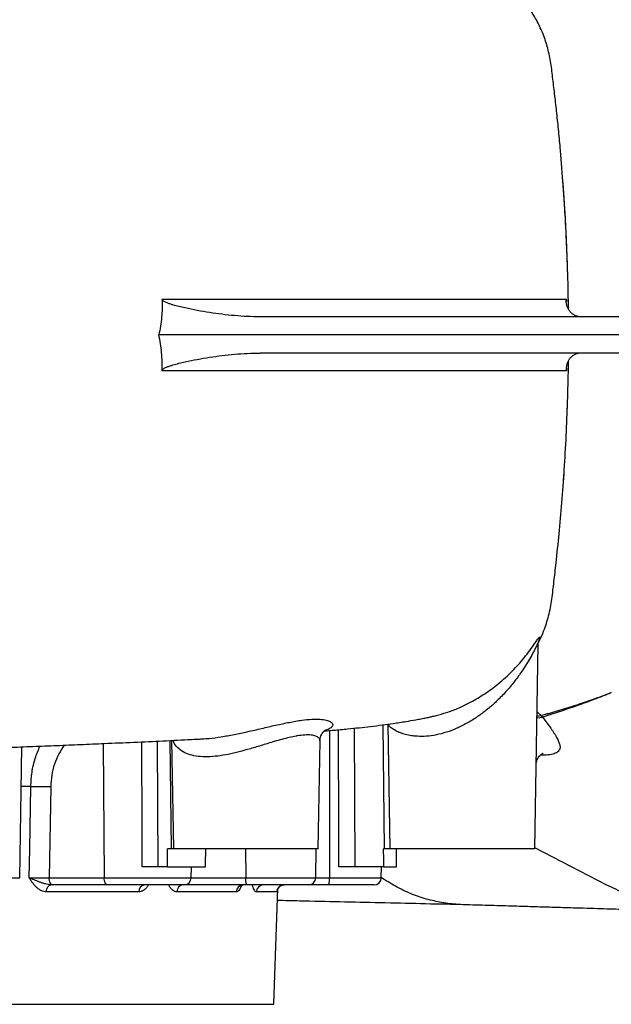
# Model space of a CAD drawing. Header units: millimetres. Extents: x 1861 to 18183, y 1323 to 18697.
# Tile 3 of 17: x 6561 to 8196, y 1850 to 4571. Entities that reach past the tile are written whole.
import ezdxf

# ---------------------------------------------------------------- set-up
doc = ezdxf.new("R2010")
doc.units = ezdxf.units.MM
doc.header["$LTSCALE"] = 5

msp = doc.modelspace()

# ---------------------------------------------------------------- linework, layer by layer
at = {"color": 7, "linetype": 'Continuous', "lineweight": 25}
for p, q in [((8063.4, 4113.1), (8062.8, 4121.3)), ((8350.6, 3749.9), (7225.5, 3749.9)), ((8350.7, 3699.9), (6945.6, 3699.9)), ((8350.6, 3649.9), (7225.5, 3649.9)), ((7984.5, 2279.9), (7994.4, 2844.3)), ((7578.5, 2624.1), (7584.5, 2279.9)), ((6561.3, 2199.5), (6567.6, 2561.4)), ((6980.8, 2579.2), (6986, 2279.9)), ((7061.2, 2583.4), (7065.7, 2583.7)), ((7386, 2279.9), (7391.2, 2577.9)), ((6647, 2451.4), (6642.6, 2199.5)), ((6979.9, 2279.9), (6969.4, 2279.9)), ((6986, 2279.9), (6979.9, 2279.9)), ((7386, 2279.9), (6986, 2279.9)), ((7379.6, 2199.5), (7381, 2279.9)), ((7568.4, 2279.9), (7567, 2279.9)), ((7584.5, 2279.9), (7568.4, 2279.9)), ((7984.5, 2279.9), (7584.5, 2279.9)), ((6970, 2229.9), (6943, 2229.9)), ((6970, 2229.9), (7074.9, 2229.9)), ((7035.2, 2199.5), (7035.8, 2229.9)), ((7567.3, 2229.9), (7487.6, 2229.9)), ((7560.6, 2199.5), (7561.2, 2229.9)), ((7567.3, 2229.9), (7602.2, 2229.9)), ((6642.6, 2199.5), (6794.7, 2199.5)), ((6804.7, 2179.9), (6652.6, 2179.9)), ((7015.2, 2179.9), (6804.7, 2179.9)), ((6905.9, 2179.9), (6906, 2179.9)), ((7190.1, 2179.9), (7018.2, 2179.9)), ((7359.6, 2179.9), (7190.1, 2179.9)), ((7415, 2179.9), (7359.6, 2179.9)), ((7540.6, 2179.9), (7415, 2179.9)), ((7563.8, 2197.8), (7560.6, 2199.9)), ((6890.4, 2160.6), (6635, 2160.6)), ((7159.9, 2160.6), (6995.9, 2160.6)), ((7271.9, 2160.6), (7215.3, 2160.6)), ((7263.3, 1849.9), (7274.5, 2169.6)), ((3838.3, 1849.9), (7263.3, 1849.9))]:
    msp.add_line(p, q, dxfattribs=at)
at = {"color": 8, "linetype": 'Continuous', "lineweight": 25}
for p, q in [((8071.9, 3799), (8072, 3791.4)), ((8072, 3608.3), (8071.9, 3600.8)), ((8074.7, 3497), (8075, 3507.2)), ((7991.2, 2658.6), (8002.2, 2648.2)), ((7486, 2613.1), (7487.6, 2229.9)), ((7564.7, 2622.2), (7568.4, 2279.9)), ((7417.8, 2606.5), (7417.1, 2199.5)), ((6791.5, 2570.6), (6794.7, 2199.5)), ((6940.9, 2577.3), (6943, 2229.9)), ((6976.2, 2579), (6979.9, 2279.9)), ((6592, 2452.2), (6565.7, 2452.3)), ((7185.6, 2279.9), (7185.9, 2199.5)), ((8184, 2179.6), (7984.6, 2282.3)), ((6281.8, 2199.5), (6561.3, 2199.5)), ((6794.7, 2199.5), (7035.2, 2199.5)), ((7018.2, 2179.9), (7017.7, 2180)), ((7035.2, 2199.5), (7185.9, 2199.5)), ((7185.9, 2199.5), (7379.6, 2199.5)), ((7379.6, 2199.5), (7417.1, 2199.5)), ((7417.1, 2199.5), (7560.6, 2199.5))]:
    msp.add_line(p, q, dxfattribs=at)
at = {"color": 8, "linetype": 'Continuous', "lineweight": 25, "flags": 128}
for points in [[(7990.9, 2641.3), (7998.5, 2642.9), (8006.6, 2643.3)], [(7991, 2646.9), (7994.3, 2647.6), (8002.2, 2648.2)], [(7991, 2646.6), (7994.5, 2647.3), (8002.4, 2648)], [(7443.1, 2229.9), (7442.9, 2329.9), (7442.4, 2608.8)], [(6899.9, 2229.9), (6899.5, 2329.9), (6898.5, 2575.3)]]:
    msp.add_lwpolyline(points, dxfattribs=at)
at = {"color": 7, "linetype": 'Continuous', "lineweight": 25, "flags": 128}
for points in [[(6587.5, 2199.2), (6588.9, 2279.8), (6592, 2452.2)], [(6592, 2452.2), (6598.1, 2452.2), (6604.8, 2452.2), (6611.8, 2452.2), (6619, 2452.1), (6626.3, 2451.9), (6633.5, 2451.8), (6640.4, 2451.6), (6647, 2451.4)], [(6635, 2160.6), (6635.3, 2164.4), (6636.1, 2168), (6637.3, 2171.3), (6638.8, 2174.3), (6640.7, 2176.6), (6642.9, 2178.4), (6645.2, 2179.5), (6647.6, 2179.9)], [(6652.6, 2179.9), (6650.6, 2180.2), (6648.8, 2181.4), (6647, 2183.2), (6645.5, 2185.6), (6644.3, 2188.6), (6643.4, 2192), (6642.8, 2195.7), (6642.6, 2199.5)], [(6804.7, 2179.9), (6802.8, 2180.2), (6800.9, 2181.4), (6799.2, 2183.2), (6797.7, 2185.6), (6796.5, 2188.6), (6795.5, 2192), (6795, 2195.7), (6794.7, 2199.5)], [(7190.1, 2179.9), (7189.3, 2180.2), (7188.5, 2181.4), (7187.8, 2183.2), (7187.2, 2185.6), (7186.6, 2188.6), (7186.3, 2192), (7186, 2195.7), (7185.9, 2199.5)]]:
    msp.add_lwpolyline(points, dxfattribs=at)
at = {"color": 7, "linetype": 'Continuous', "lineweight": 25}
for centre, radius, start, end in [((6908.4, 2162), 18, 97.7388, 184.5973), ((7014.4, 2161.5), 18.5, 95.2422, 182.8214), ((7015.2, 2199.9), 20, 270, 359), ((7179.2, 2160.6), 19.3, 91.9421, 179.9888), ((7235, 2160.2), 19.6, 90.9664, 179.0238), ((7291.8, 2159.9), 20, 90.0371, 178.0406), ((7359.6, 2199.9), 20, 270, 359), ((7368.8, 2194.7), 48.5, 342.1811, 5.6756), ((7540.6, 2199.9), 20, 270, 359)]:
    msp.add_arc(centre, radius, start, end, dxfattribs=at)
for centre, major_axis, ratio, start_param, end_param in [((5550.8, -2016.9), (-1472.8, 119306.3), 0.012341, 4.747839, 4.748259), ((5550.8, -2016.9), (1472.8, 119306.3), 0.012341, 4.748144, 4.748564), ((5550.8, 50799.7), (-1296.5, 119306.3), 0.01366, 4.292962, 4.293421), ((5550.8, -54833.5), (1296.5, 119306.3), 0.01366, 5.211247, 5.211724)]:
    msp.add_ellipse(centre, major_axis=major_axis, ratio=ratio, start_param=start_param, end_param=end_param, dxfattribs=at)
for points, knots in [([(7997.7, 4768), (8003.5, 4765.9), (8009.5, 4763.8), (8021.6, 4759.7), (8027.8, 4757.7), (8046.6, 4751.6), (8059.2, 4747.3), (8097.3, 4734.1), (8123.1, 4724.7), (8162.2, 4709.5), (8175.3, 4704.2), (8201.5, 4693.3), (8214.5, 4687.6), (8234, 4678.6), (8240.5, 4675.6), (8253.5, 4669.3), (8260, 4666.1), (8279.3, 4656.2), (8292, 4649.2), (8317.2, 4634.3), (8329.6, 4626.4), (8354, 4609.3), (8366, 4600.1), (8383.5, 4585.3), (8389.3, 4580.2), (8400.7, 4569.6), (8406.2, 4564.1), (8417.1, 4552.8), (8422.4, 4546.9), (8432.7, 4534.7), (8437.8, 4528.4), (8452.4, 4508.7), (8461.6, 4494.5), (8472, 4475.1), (8474, 4471.2), (8478, 4463), (8479.9, 4458.9), (8485.3, 4446.4), (8488.7, 4437.7), (8493.1, 4424.4), (8494.5, 4419.8), (8497.2, 4410.6), (8498.4, 4405.9), (8502, 4391.8), (8504.3, 4382.2), (8508.8, 4362.7), (8511, 4352.9), (8515.2, 4332.9), (8517.3, 4322.7), (8519.3, 4312.5)], [0, 0, 0, 0, 0.03125, 0.03125, 0.0625, 0.0625, 0.125, 0.125, 0.25, 0.25, 0.3125, 0.3125, 0.375, 0.375, 0.40625, 0.40625, 0.4375, 0.4375, 0.5, 0.5, 0.5625, 0.5625, 0.625, 0.625, 0.65625, 0.65625, 0.6875, 0.6875, 0.71875, 0.71875, 0.75, 0.75, 0.8125, 0.8125, 0.828125, 0.828125, 0.84375, 0.84375, 0.875, 0.875, 0.890625, 0.890625, 0.90625, 0.90625, 0.9375, 0.9375, 0.96875, 0.96875, 1, 1, 1, 1]), ([(8077.6, 3772.1), (8077.5, 3783), (8077.2, 3828), (8074.7, 3907.6), (8070.2, 4010.2), (8063.8, 4111.2), (8057.1, 4195), (8050.9, 4261.6), (8045.7, 4311.8), (8040.4, 4359.9), (8034.7, 4406), (8029.8, 4450.2), (8021.4, 4492), (8008.5, 4530.6), (7992.2, 4566.2), (7972.7, 4598.6), (7953.3, 4625.2), (7939.3, 4639.9), (7933.8, 4645.7)], [0, 0, 0, 0, 0.036033, 0.149689, 0.264635, 0.377673, 0.486073, 0.544206, 0.600147, 0.653836, 0.705304, 0.754579, 0.801598, 0.8467, 0.890003, 0.932046, 0.973044, 1, 1, 1, 1]), ([(8066, 4074.7), (8065.7, 4080.3), (8064.9, 4091.6), (8064.1, 4104.1), (8063.6, 4110.6), (8063.5, 4112)], [0, 0, 0, 0, 0.43211, 0.877957, 1, 1, 1, 1]), ([(8073.4, 3932.4), (8072.5, 3956.8), (8070.6, 4004.4), (8067.4, 4051.6), (8065.8, 4074.7)], [0, 0, 0, 0, 0.511958, 1, 1, 1, 1]), ([(6954.8, 3798.9), (6955.4, 3782.2), (6955, 3765.5), (6952.7, 3740.6), (6951.7, 3732.4), (6949.1, 3716), (6947.5, 3707.9), (6945.6, 3699.9)], [0, 0, 0, 0, 0.5, 0.5, 0.75, 0.75, 1, 1, 1, 1]), ([(6954.8, 3798.9), (7032.8, 3798.9), (7107.5, 3798.9), (7250.3, 3798.9), (7318.5, 3798.9), (7416, 3798.9), (7447.7, 3798.9), (7493.9, 3798.9), (7509.1, 3798.9), (7539.2, 3798.9), (7554, 3798.9), (7583.1, 3798.9), (7597.4, 3798.9), (7625.6, 3798.9), (7639.4, 3798.9), (7666.5, 3798.9), (7679.8, 3798.9), (7705.8, 3798.9), (7718.5, 3798.9), (7743.3, 3798.9), (7755.4, 3798.9), (7778.9, 3798.9), (7790.3, 3798.9), (7823.5, 3798.9), (7844.4, 3798.9), (7902.9, 3798.9), (7936.7, 3798.9), (7993.8, 3798.9), (8017.2, 3798.9), (8039.6, 3798.9), (8043.7, 3798.9), (8051.3, 3798.9), (8054.7, 3798.9), (8063.9, 3799), (8068.6, 3799), (8071.9, 3799)], [0, 0, 0, 0, 0.125, 0.125, 0.25, 0.25, 0.3125, 0.3125, 0.34375, 0.34375, 0.375, 0.375, 0.40625, 0.40625, 0.4375, 0.4375, 0.46875, 0.46875, 0.5, 0.5, 0.53125, 0.53125, 0.5625, 0.5625, 0.625, 0.625, 0.75, 0.75, 0.875, 0.875, 0.90625, 0.90625, 0.9375, 0.9375, 1, 1, 1, 1]), ([(7225.5, 3749.9), (7213.7, 3749.9), (7202, 3750.2), (7178.6, 3751.3), (7166.9, 3752.2), (7143.7, 3754.2), (7132.1, 3755.5), (7109, 3758.3), (7097.6, 3759.9), (7074.7, 3763.4), (7063.3, 3765.4), (7040.6, 3769.6), (7029.4, 3771.8), (7012.5, 3775.6), (7007, 3776.9), (6995.8, 3779.7), (6990.3, 3781.2), (6982, 3783.6), (6979.3, 3784.5), (6973.8, 3786.3), (6971.1, 3787.3), (6967.1, 3788.9), (6965.8, 3789.5), (6963.2, 3790.8), (6961.9, 3791.4), (6959.3, 3792.9), (6958.1, 3793.8), (6956.5, 3795.3), (6955.9, 3795.9), (6955.3, 3796.9), (6955.1, 3797.3), (6954.9, 3798.1), (6954.8, 3798.5), (6954.8, 3798.9)], [0, 0, 0, 0, 0.125, 0.125, 0.25, 0.25, 0.375, 0.375, 0.5, 0.5, 0.625, 0.625, 0.75, 0.75, 0.8125, 0.8125, 0.875, 0.875, 0.90625, 0.90625, 0.9375, 0.9375, 0.953125, 0.953125, 0.96875, 0.96875, 0.984375, 0.984375, 0.992187, 0.992187, 0.996094, 0.996094, 1, 1, 1, 1]), ([(8113.2, 3749.9), (8109.3, 3749.9), (8105.7, 3750.4), (8100.8, 3751.8), (8099.2, 3752.3), (8096.1, 3753.6), (8094.6, 3754.3), (8090.5, 3756.6), (8088, 3758.5), (8083.7, 3762.5), (8081.7, 3764.7), (8078.4, 3769.4), (8077, 3771.9), (8074.7, 3777), (8073.8, 3779.6), (8072.5, 3785), (8072.1, 3787.7), (8071.7, 3791.9), (8071.7, 3793.3), (8071.7, 3795.4), (8071.7, 3796.1), (8071.8, 3797.6), (8071.8, 3798.3), (8071.9, 3799)], [0, 0, 0, 0, 0.125, 0.125, 0.1875, 0.1875, 0.25, 0.25, 0.375, 0.375, 0.5, 0.5, 0.625, 0.625, 0.75, 0.75, 0.875, 0.875, 0.9375, 0.9375, 0.96875, 0.96875, 1, 1, 1, 1]), ([(6954.8, 3600.8), (6955.4, 3617.6), (6955, 3634.2), (6952.7, 3659.1), (6951.7, 3667.4), (6949.1, 3683.7), (6947.5, 3691.8), (6945.6, 3699.9)], [0, 0, 0, 0, 0.5, 0.5, 0.75, 0.75, 1, 1, 1, 1]), ([(6954.8, 3600.8), (6954.8, 3601.7), (6955.1, 3602.5), (6956, 3603.8), (6956.5, 3604.4), (6957.6, 3605.5), (6958.2, 3606), (6959.4, 3606.8), (6960, 3607.2), (6961.9, 3608.4), (6963.2, 3609), (6965.9, 3610.3), (6967.2, 3610.8), (6971.2, 3612.5), (6973.9, 3613.5), (6979.4, 3615.3), (6982.1, 3616.1), (6990.4, 3618.6), (6995.9, 3620.1), (7007.1, 3622.9), (7012.7, 3624.2), (7029.5, 3627.9), (7040.8, 3630.2), (7063.4, 3634.4), (7074.8, 3636.3), (7109, 3641.6), (7132, 3644.5), (7166.8, 3647.6), (7178.5, 3648.4), (7201.9, 3649.5), (7213.7, 3649.9), (7225.5, 3649.9)], [0, 0, 0, 0, 0.007812, 0.007812, 0.015625, 0.015625, 0.023437, 0.023437, 0.03125, 0.03125, 0.046875, 0.046875, 0.0625, 0.0625, 0.09375, 0.09375, 0.125, 0.125, 0.1875, 0.1875, 0.25, 0.25, 0.375, 0.375, 0.5, 0.5, 0.75, 0.75, 0.875, 0.875, 1, 1, 1, 1]), ([(8113.2, 3649.9), (8109.3, 3649.9), (8105.7, 3649.3), (8100.8, 3648), (8099.2, 3647.4), (8096.1, 3646.2), (8094.6, 3645.4), (8090.5, 3643.1), (8088, 3641.3), (8083.7, 3637.3), (8081.7, 3635.1), (8078.4, 3630.3), (8077, 3627.9), (8074.7, 3622.8), (8073.8, 3620.2), (8072.5, 3614.8), (8072.1, 3612), (8071.7, 3607.8), (8071.7, 3606.4), (8071.7, 3604.3), (8071.7, 3603.6), (8071.8, 3602.2), (8071.8, 3601.5), (8071.9, 3600.8)], [0, 0, 0, 0, 0.125, 0.125, 0.1875, 0.1875, 0.25, 0.25, 0.375, 0.375, 0.5, 0.5, 0.625, 0.625, 0.75, 0.75, 0.875, 0.875, 0.9375, 0.9375, 0.96875, 0.96875, 1, 1, 1, 1]), ([(8043.6, 3069.1), (8046.5, 3096), (8052.4, 3151.7), (8059.9, 3237.7), (8066.5, 3328.2), (8071.8, 3421.5), (8075.5, 3515.7), (8077.4, 3584.6), (8077.6, 3621.8), (8077.7, 3627.8)], [0, 0, 0, 0, 0.145146, 0.299894, 0.462731, 0.630976, 0.80074, 0.967832, 1, 1, 1, 1]), ([(8071.9, 3600.8), (8068.6, 3600.8), (8063.9, 3600.8), (8054.7, 3600.8), (8051.3, 3600.8), (8043.8, 3600.8), (8039.6, 3600.8), (8017.3, 3600.8), (7994, 3600.8), (7936.9, 3600.8), (7903.2, 3600.8), (7844.8, 3600.8), (7824, 3600.8), (7790.8, 3600.8), (7779.4, 3600.8), (7755.9, 3600.8), (7743.8, 3600.8), (7719.1, 3600.8), (7706.5, 3600.8), (7680.5, 3600.8), (7667.3, 3600.8), (7640.2, 3600.8), (7626.4, 3600.8), (7598.3, 3600.8), (7584, 3600.8), (7554.9, 3600.8), (7540.1, 3600.8), (7510.1, 3600.8), (7494.9, 3600.8), (7448.7, 3600.8), (7417, 3600.8), (7319.5, 3600.8), (7251.2, 3600.8), (7143.7, 3600.8), (7107, 3600.8), (7050.8, 3600.8), (7031.8, 3600.8), (6993.6, 3600.8), (6974.3, 3600.8), (6954.8, 3600.8)], [0, 0, 0, 0, 0.0625, 0.0625, 0.09375, 0.09375, 0.125, 0.125, 0.25, 0.25, 0.375, 0.375, 0.4375, 0.4375, 0.46875, 0.46875, 0.5, 0.5, 0.53125, 0.53125, 0.5625, 0.5625, 0.59375, 0.59375, 0.625, 0.625, 0.65625, 0.65625, 0.6875, 0.6875, 0.75, 0.75, 0.875, 0.875, 0.9375, 0.9375, 0.96875, 0.96875, 1, 1, 1, 1]), ([(8063, 3280.3), (8063, 3281.2), (8063.4, 3286.3), (8064.2, 3297.6), (8064.9, 3308.6), (8065.3, 3314.2)], [0, 0, 0, 0, 0.097118, 0.539169, 1, 1, 1, 1]), ([(7994.7, 2850.1), (7995.7, 2851.8), (8001.2, 2861.9), (8011.4, 2886.2), (8024.2, 2924), (8032.4, 2970.1), (8037.8, 3018.8), (8041.7, 3052.1), (8043.6, 3069.1)], [0, 0, 0, 0, 0.0262, 0.15322, 0.349906, 0.555761, 0.772478, 1, 1, 1, 1]), ([(7994.2, 2844.3), (7994.2, 2845), (7994.3, 2847), (7994.6, 2849.6), (7995.1, 2852.1), (7995.4, 2853.6), (7995.6, 2854.2), (7995.5, 2853.9), (7995, 2852.5), (7993.9, 2849.9), (7992, 2845.7), (7989.3, 2840), (7986.7, 2835.1), (7984.9, 2832), (7984.6, 2831.5)], [0, 0, 0, 0, 0.024435, 0.075336, 0.126602, 0.182063, 0.245828, 0.322105, 0.414014, 0.522725, 0.646403, 0.799584, 0.971102, 1, 1, 1, 1]), ([(8002.2, 2648.2), (8010, 2650.5), (8017.8, 2652.7), (8029.8, 2656.1), (8033.7, 2657.3), (8041.7, 2659.6), (8045.7, 2660.7), (8065.8, 2666.7), (8081.9, 2671.7), (8114.3, 2682.2), (8130.6, 2687.6), (8163.3, 2699.1), (8179.7, 2705.2), (8196.1, 2711.5)], [0, 0, 0, 0, 0.125, 0.125, 0.1875, 0.1875, 0.25, 0.25, 0.5, 0.5, 0.75, 0.75, 1, 1, 1, 1]), ([(8002.4, 2648), (8010.2, 2650.2), (8018, 2652.5), (8029.9, 2655.9), (8033.9, 2657.1), (8041.9, 2659.4), (8045.9, 2660.6), (8065.9, 2666.5), (8082, 2671.5), (8114.4, 2682.1), (8130.6, 2687.6), (8155.1, 2696.2), (8163.3, 2699.2), (8175.6, 2703.7), (8179.7, 2705.2), (8187.9, 2708.3), (8192, 2709.9), (8196.1, 2711.5)], [0, 0, 0, 0, 0.125, 0.125, 0.1875, 0.1875, 0.25, 0.25, 0.5, 0.5, 0.75, 0.75, 0.875, 0.875, 0.9375, 0.9375, 1, 1, 1, 1]), ([(8196.1, 2711.5), (8188, 2708.1), (8180, 2704.8), (8163.8, 2698.3), (8155.8, 2695.2), (8131.6, 2686), (8115.6, 2680.1), (8083.9, 2668.9), (8068.1, 2663.5), (8048.5, 2657.1), (8044.6, 2655.9), (8036.9, 2653.4), (8033, 2652.1), (8021.5, 2648.4), (8014, 2645.9), (8006.6, 2643.3)], [0, 0, 0, 0, 0.125, 0.125, 0.25, 0.25, 0.5, 0.5, 0.75, 0.75, 0.8125, 0.8125, 0.875, 0.875, 1, 1, 1, 1]), ([(7712.5, 2648.3), (7721.9, 2650.8), (7741.7, 2656.1), (7761.7, 2663.1), (7771.5, 2667.7), (7771.5, 2667.7)], [0, 0, 0, 0, 0.475435, 0.999998, 1, 1, 1, 1]), ([(7402.7, 2605.2), (7405.4, 2605.4), (7414.4, 2606.2), (7436, 2608.1), (7466, 2610.9), (7499.6, 2614.4), (7531.9, 2618), (7563, 2621.9), (7595.9, 2626.4), (7626.6, 2631.1), (7652, 2635.5), (7670.6, 2639), (7683.6, 2641.6), (7695.1, 2644.1), (7704.5, 2646.2), (7710.3, 2647.6), (7712.6, 2648.2)], [0, 0, 0, 0, 0.020608, 0.069684, 0.172592, 0.265998, 0.359388, 0.462321, 0.560462, 0.685626, 0.784905, 0.840087, 0.892307, 0.93435, 0.973431, 1, 1, 1, 1]), ([(8006.6, 2643.3), (8014.8, 2632.6), (8022.2, 2622.6), (8031.9, 2608.5), (8034.9, 2604), (8039.1, 2597.5), (8040.4, 2595.4), (8042.9, 2591.2), (8044, 2589.2), (8047.3, 2583.3), (8049.1, 2579.6), (8052, 2572.8), (8053.1, 2569.6), (8054.1, 2565.3), (8054.4, 2563.9), (8054.6, 2561.3), (8054.6, 2560.1), (8054.4, 2557.8), (8054.2, 2556.8), (8053.7, 2555.3), (8053.5, 2554.8), (8053.1, 2554.2), (8053, 2553.8), (8052.8, 2553.5), (8052.6, 2553.3), (8052.6, 2553.2), (8052.5, 2553.1)], [0, 0, 0, 0, 0.25, 0.25, 0.375, 0.375, 0.4375, 0.4375, 0.5, 0.5, 0.625, 0.625, 0.75, 0.75, 0.8125, 0.8125, 0.875, 0.875, 0.9375, 0.9375, 0.96875, 0.96875, 0.984375, 0.992188, 0.992188, 1, 1, 1, 1]), ([(7391.3, 2577.8), (7391.3, 2578.9), (7391.2, 2582.7), (7392.6, 2588.6), (7395, 2594.9), (7397.9, 2599.9), (7400.9, 2603.5), (7403.4, 2605.9), (7405.3, 2607.3), (7406.1, 2607.7), (7406.2, 2607.8), (7406.2, 2607.8)], [0, 0, 0, 0, 0.052901, 0.179915, 0.302821, 0.422595, 0.541095, 0.660706, 0.783953, 0.913614, 1, 1, 1, 1]), ([(6384.3, 2554.2), (6409, 2555.2), (6458, 2557.1), (6529, 2559.9), (6597.5, 2562.6), (6664.1, 2565.3), (6730.1, 2568), (6801.4, 2571), (6877.6, 2574.3), (6958, 2578), (7020.6, 2581.1), (7055.8, 2582.9), (7065.7, 2583.4)], [0, 0, 0, 0, 0.098756, 0.196151, 0.289763, 0.383059, 0.477881, 0.574226, 0.69722, 0.822586, 0.950309, 1, 1, 1, 1]), ([(7988.7, 2513.5), (7988.7, 2514.8), (7988.8, 2517.6), (7990.2, 2523.4), (7992.9, 2529.8), (7996.9, 2535.6), (8001.1, 2539.7), (8004.5, 2542.1), (8006.7, 2543.3), (8007.7, 2543.7), (8007.6, 2543.6), (8007.5, 2543.6)], [0, 0, 0, 0, 0.0905169, 0.2042061, 0.339009, 0.4811953, 0.6132134, 0.7343573, 0.850005, 0.9657701, 1, 1, 1, 1]), ([(6943, 2229.9), (6940.2, 2229.9), (6937.2, 2229.9), (6932.2, 2229.9), (6930.4, 2229.9), (6926.8, 2229.9), (6925, 2229.9), (6921.3, 2229.9), (6919.4, 2229.9), (6915.6, 2229.9), (6913.6, 2229.9), (6907.7, 2229.9), (6903.8, 2229.9), (6899.9, 2229.9)], [0, 0, 0, 0, 0.25, 0.25, 0.375, 0.375, 0.5, 0.5, 0.625, 0.625, 0.75, 0.75, 1, 1, 1, 1]), ([(7487.6, 2229.9), (7484.5, 2229.9), (7481.2, 2229.9), (7475.8, 2229.9), (7474, 2229.9), (7470.3, 2229.9), (7468.4, 2229.9), (7464.5, 2229.9), (7462.6, 2229.9), (7458.7, 2229.9), (7456.7, 2229.9), (7450.8, 2229.9), (7446.9, 2229.9), (7443.1, 2229.9)], [0, 0, 0, 0, 0.25, 0.25, 0.375, 0.375, 0.5, 0.5, 0.625, 0.625, 0.75, 0.75, 1, 1, 1, 1]), ([(6587.5, 2199.2), (6589.5, 2199.2), (6591.5, 2199.2), (6595.8, 2199.2), (6598.1, 2199.2), (6602.6, 2199.2), (6604.9, 2199.2), (6609.7, 2199.2), (6612.1, 2199.2), (6617, 2199.3), (6619.4, 2199.3), (6623, 2199.3), (6624.2, 2199.3), (6626.7, 2199.3), (6627.9, 2199.3), (6633.8, 2199.4), (6638.3, 2199.5), (6642.6, 2199.5)], [0, 0, 0, 0, 0.125, 0.125, 0.25, 0.25, 0.375, 0.375, 0.5, 0.5, 0.625, 0.625, 0.6875, 0.6875, 0.75, 0.75, 1, 1, 1, 1]), ([(6635, 2160.6), (6632.6, 2160.6), (6630.1, 2160.9), (6625.4, 2162), (6623.1, 2162.9), (6619.7, 2164.5), (6618.5, 2165.1), (6616.3, 2166.4), (6615.2, 2167.1), (6612.1, 2169.3), (6610, 2171), (6606.1, 2174.6), (6604.2, 2176.6), (6600.6, 2180.8), (6598.9, 2182.9), (6595.5, 2187.4), (6593.9, 2189.7), (6591.4, 2193.2), (6590.7, 2194.4), (6589.5, 2196.2), (6589.1, 2196.8), (6588.3, 2198), (6587.9, 2198.6), (6587.5, 2199.2)], [0, 0, 0, 0, 0.125, 0.125, 0.25, 0.25, 0.3125, 0.3125, 0.375, 0.375, 0.5, 0.5, 0.625, 0.625, 0.75, 0.75, 0.875, 0.875, 0.9375, 0.9375, 0.96875, 0.96875, 1, 1, 1, 1]), ([(6647.6, 2179.9), (6644.9, 2179.9), (6642.3, 2180.2), (6637, 2181.2), (6634.3, 2181.8), (6629, 2183.4), (6626.4, 2184.2), (6621.2, 2186), (6618.7, 2186.9), (6611, 2189.8), (6606, 2191.7), (6598.8, 2194.5), (6596.4, 2195.4), (6593, 2196.8), (6591.9, 2197.3), (6589.6, 2198.2), (6588.6, 2198.7), (6587.5, 2199.2)], [0, 0, 0, 0, 0.125, 0.125, 0.25, 0.25, 0.375, 0.375, 0.5, 0.5, 0.75, 0.75, 0.875, 0.875, 0.9375, 0.9375, 1, 1, 1, 1]), ([(7171, 2177.4), (7171, 2177.4), (7170.9, 2177.1), (7171.5, 2177.9), (7173.6, 2179), (7176.4, 2180), (7178.2, 2179.8), (7178.5, 2179.7)], [0, 0, 0, 0, 0.035965, 0.326766, 0.599687, 0.929815, 1, 1, 1, 1]), ([(7273, 2165.8), (7273, 2165.7), (7272.9, 2165.7), (7273.2, 2166.6), (7273.9, 2168.5), (7275.4, 2171.3), (7277.9, 2174.4), (7281.6, 2177.3), (7286.2, 2179.2), (7289.8, 2180.1), (7291.6, 2179.8), (7291.8, 2179.8)], [0, 0, 0, 0, 0.081711, 0.179211, 0.269919, 0.382231, 0.513719, 0.660935, 0.820774, 0.987371, 1, 1, 1, 1]), ([(7778, 2126.2), (7777.7, 2126.2), (7762.9, 2125.8), (7733.4, 2129.7), (7689.8, 2138.4), (7646.8, 2153), (7604.6, 2172.3), (7577.4, 2189.3), (7563.8, 2197.8)], [0, 0, 0, 0, 0.003124, 0.202654, 0.402256, 0.60178, 0.801078, 1, 1, 1, 1]), ([(8502.8, 2106.8), (8499.4, 2106.6), (8478.5, 2105.2), (8440, 2107), (8387.7, 2112.3), (8335.7, 2122.4), (8284.2, 2136.9), (8233.4, 2155.5), (8200.4, 2171.6), (8184, 2179.6)], [0, 0, 0, 0, 0.031716, 0.192094, 0.352797, 0.513879, 0.675404, 0.837424, 1, 1, 1, 1]), ([(7273.4, 2137.6), (7293.8, 2137.2), (7352, 2135.9), (7446.9, 2133.7), (7558.5, 2131.2), (7669.7, 2128.6), (7742.5, 2127), (7779, 2126.2)], [0, 0, 0, 0, 0.11615, 0.331502, 0.550996, 0.774575, 1, 1, 1, 1]), ([(7777.9, 2126.2), (7801.4, 2125.5), (7846.8, 2124.2), (7911.2, 2122.3), (7970.3, 2120.6), (8024.3, 2118.9), (8073.2, 2117.4), (8117.1, 2116.1), (8156.3, 2114.9), (8191.3, 2113.9), (8222.3, 2112.9), (8249.3, 2112.1), (8272.7, 2111.5), (8294, 2110.9), (8315.8, 2110.2), (8340.2, 2109.6), (8367.5, 2108.8), (8397.7, 2108), (8430.9, 2107.1), (8453.9, 2106.6), (8465.9, 2106.3)], [0, 0, 0, 0, 0.093665, 0.181407, 0.263254, 0.339218, 0.409303, 0.472408, 0.52983, 0.581558, 0.627581, 0.668569, 0.703619, 0.733337, 0.765711, 0.803192, 0.844977, 0.891696, 0.943363, 1, 1, 1, 1])]:
    msp.add_open_spline(points, degree=3, knots=knots, dxfattribs=at)
at = {"color": 8, "linetype": 'Continuous', "lineweight": 25}
for points, knots in [([(8075.4, 3873.4), (8075.3, 3882.8), (8074.9, 3902.6), (8073.9, 3922.2), (8073.4, 3932.4)], [0, 0, 0, 0, 0.478585, 1, 1, 1, 1]), ([(7771.5, 2667.7), (7781.8, 2672.3), (7799.2, 2680.1), (7822.3, 2693), (7841.9, 2705), (7860.6, 2717.8), (7879.8, 2732.3), (7899, 2748.4), (7918, 2766.1), (7935.3, 2784.1), (7952.2, 2803.4), (7968, 2823.5), (7980.1, 2840.5), (7988.6, 2852.9), (7993.7, 2860.3), (7997, 2864.5), (7998.8, 2865.7), (7999.1, 2864.1), (7998.3, 2860.4), (7996.5, 2856), (7995.6, 2854)], [0, 0, 0, 0, 0.071022, 0.120796, 0.170988, 0.222323, 0.273987, 0.337813, 0.402113, 0.46779, 0.533909, 0.614709, 0.696655, 0.74772, 0.799611, 0.840264, 0.881829, 0.922431, 0.96396, 1, 1, 1, 1]), ([(7994.3, 2844.3), (7994.3, 2844.9), (7994.3, 2846.2), (7992.8, 2844.6), (7990.1, 2840.3), (7986.1, 2833), (7981.1, 2823.8), (7974.1, 2811), (7964.5, 2794.4), (7950.4, 2772.2), (7932.9, 2747.4), (7911.2, 2720.5), (7888.4, 2696.1), (7865.2, 2674.5), (7842.2, 2655.7), (7817.3, 2638.2), (7790.4, 2622.4), (7762.2, 2609.2), (7733.6, 2599.2), (7705.4, 2592.6), (7678.6, 2589.9), (7660, 2590.3), (7644.3, 2592), (7631, 2594.4), (7616.3, 2598.8), (7602, 2604.8), (7589.8, 2612.1), (7581.3, 2619.4), (7580, 2622.8), (7579.4, 2624.2)], [0, 0, 0, 0, 0.015468, 0.037782, 0.060135, 0.084815, 0.109652, 0.134451, 0.175943, 0.217466, 0.271509, 0.325687, 0.379707, 0.422013, 0.464405, 0.506646, 0.549984, 0.593281, 0.635267, 0.677222, 0.718374, 0.759541, 0.770992, 0.80404, 0.837231, 0.870317, 0.917337, 0.964348, 1, 1, 1, 1]), ([(7065.7, 2583.7), (7072, 2584), (7088.8, 2584.9), (7118.6, 2589.1), (7154.1, 2595.4), (7191.6, 2603.5), (7230.2, 2612.4), (7262.5, 2620), (7287.5, 2625.5), (7306.1, 2629.3), (7323.9, 2632.5), (7345.5, 2635.9), (7364.6, 2637.8), (7380.9, 2638.3), (7394.9, 2637.8), (7408.9, 2635.7), (7420.3, 2631.4), (7426.4, 2625.5), (7426.6, 2619), (7421.6, 2613.5), (7414, 2609.7), (7408.9, 2607.7), (7405.2, 2606.9), (7404.6, 2606.8)], [0, 0, 0, 0, 0.033769, 0.089538, 0.147725, 0.207357, 0.273063, 0.340409, 0.375304, 0.410433, 0.446319, 0.482476, 0.548144, 0.5818, 0.615695, 0.676285, 0.738253, 0.79996, 0.863071, 0.927466, 0.960505, 0.993813, 1, 1, 1, 1]), ([(7390.8, 2577.9), (7390.9, 2578.4), (7391.7, 2581.4), (7388.2, 2586.3), (7380.2, 2591.4), (7367.2, 2594.4), (7349.5, 2594.6), (7334.3, 2592.8), (7319.8, 2590.3), (7306.6, 2587.5), (7286.3, 2582.3), (7261.8, 2575.3), (7232.5, 2566.3), (7199.9, 2556.4), (7167.8, 2547.6), (7137.4, 2540.5), (7108.3, 2535.6), (7080.4, 2533.3), (7054.4, 2534.3), (7031.1, 2538.9), (7012.1, 2547.2), (6997, 2558.9), (6987.9, 2570.7), (6985.6, 2577.6), (6985, 2579.4)], [0, 0, 0, 0, 0.012473, 0.065568, 0.116321, 0.167047, 0.219519, 0.271996, 0.276052, 0.315366, 0.354851, 0.394202, 0.451138, 0.508081, 0.559673, 0.61124, 0.660186, 0.709103, 0.761312, 0.813527, 0.866291, 0.919107, 0.979252, 1, 1, 1, 1]), ([(6592, 2452.2), (6592.8, 2465.2), (6594.3, 2491.6), (6603, 2529.3), (6612.6, 2552.3), (6617.2, 2563.4)], [0, 0, 0, 0, 0.3349601, 0.6793889, 1, 1, 1, 1]), ([(6684.1, 2566.1), (6679, 2558.1), (6668.3, 2541.8), (6656.8, 2513.5), (6649, 2483.1), (6647.7, 2461.9), (6647, 2451.4)], [0, 0, 0, 0, 0.23941, 0.492643, 0.746338, 1, 1, 1, 1]), ([(8052.5, 2553.1), (8052.5, 2553.1), (8051.8, 2551.6), (8049.7, 2548.7), (8043.3, 2544.1), (8031.4, 2540.2), (8015.7, 2538.1), (8003.7, 2538.2), (7999.8, 2538.2)], [0, 0, 0, 0, 0.000002, 0.158359, 0.316709, 0.59199, 0.867227, 1, 1, 1, 1]), ([(6917.6, 2179.9), (6917, 2178.9), (6914.6, 2175.1), (6909.7, 2169.8), (6903.4, 2164.4), (6896.8, 2161.2), (6892.6, 2160.8), (6890.4, 2160.6)], [0, 0, 0, 0, 0.081302, 0.330853, 0.579893, 0.790093, 1, 1, 1, 1]), ([(6995.9, 2160.6), (6994.1, 2160.8), (6990.4, 2161.2), (6984.8, 2164.4), (6979.3, 2169.8), (6975.1, 2175.1), (6973.1, 2178.9), (6972.6, 2179.9)], [0, 0, 0, 0, 0.209907, 0.420107, 0.669147, 0.918698, 1, 1, 1, 1]), ([(7175.2, 2179.3), (7174.9, 2178.6), (7173.6, 2174.9), (7170.9, 2169.8), (7167.3, 2164.4), (7163.5, 2161.2), (7161.1, 2160.8), (7159.9, 2160.6)], [0, 0, 0, 0, 0.0656371, 0.319443, 0.5727299, 0.7865137, 1, 1, 1, 1]), ([(7215.3, 2160.6), (7214.5, 2160.8), (7212.7, 2161.2), (7210.1, 2164.4), (7207.5, 2169.8), (7205.5, 2175.1), (7204.6, 2178.9), (7204.4, 2179.9)], [0, 0, 0, 0, 0.209907, 0.420107, 0.669147, 0.918698, 1, 1, 1, 1]), ([(7273.1, 2165.8), (7273, 2165.4), (7272.8, 2163.3), (7272.4, 2161.3), (7272, 2160.8), (7271.9, 2160.6)], [0, 0, 0, 0, 0.121327, 0.56097, 1, 1, 1, 1])]:
    msp.add_open_spline(points, degree=3, knots=knots, dxfattribs=at)
at = {"color": 7, "linetype": 'Continuous', "lineweight": 25}
for points in [[(8002.2, 2648.2), (8002.3, 2648.1), (8002.4, 2648), (8002.4, 2648)], [(8002.4, 2648), (8003.9, 2646.4), (8005.2, 2644.9), (8006.6, 2643.3)], [(6652.6, 2179.9), (6650.9, 2179.9), (6649.3, 2179.9), (6647.6, 2179.9)], [(7018.2, 2179.9), (7016.4, 2179.9), (7014.5, 2179.9), (7012.7, 2179.9)]]:
    msp.add_open_spline(points, degree=3, dxfattribs=at)

doc.saveas('drawing.dxf')
